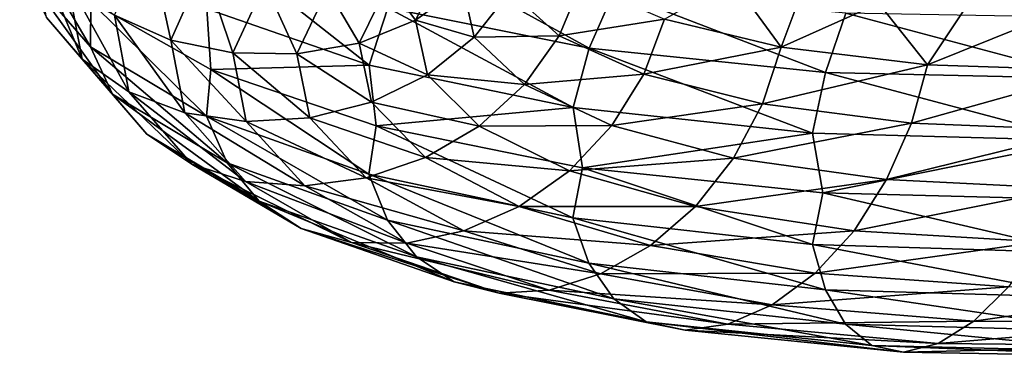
# Model space of a CAD drawing. Header units: metres. Extents: x -80 to 80, y -455 to 95.
# Tile 231 of 256: x -18.79 to -8.58, y -281.56 to -278.06. Entities that reach past the tile are written whole.
import ezdxf

# ---------------------------------------------------------------- set-up
doc = ezdxf.new("R2010")
doc.units = ezdxf.units.M
doc.layers.add('solid_501010_k_02', color=7, linetype='CONTINUOUS')
doc.layers.add('solid_501010_k_02_01', color=7, linetype='CONTINUOUS')

msp = doc.modelspace()

# ---------------------------------------------------------------- linework, layer by layer
at = {"layer": 'solid_501010_k_02'}
for points in [[(-18.786392, -277.084717, 1126.15271), (-18.746304, -277.539856, 1125.606934), (-18.052723, -278.344055, 1128.665039)], [(-18.04707, -277.875, 1129.19873), (-18.786392, -277.084717, 1126.15271), (-18.052723, -278.344055, 1128.665039)], [(-18.666576, -277.19516, 1122.259033), (-18.292498, -277.647461, 1122.05835), (-18.138863, -278.47226, 1125.077637)], [(-18.509798, -278.039276, 1125.337524), (-18.666576, -277.19516, 1122.259033), (-18.138863, -278.47226, 1125.077637)], [(-17.803175, -278.015594, 1121.900879), (-17.448902, -277.210846, 1118.97937), (-17.219902, -278.272217, 1121.799805)], [(-17.448902, -277.210846, 1118.97937), (-16.877237, -277.506073, 1118.967285), (-17.219902, -278.272217, 1121.799805)], [(-16.632444, -277.373535, 1132.232544), (-16.846426, -277.949738, 1132.092285), (-15.162385, -278.53479, 1134.797852)], [(-14.969793, -277.937286, 1134.908325), (-16.632444, -277.373535, 1132.232544), (-15.162385, -278.53479, 1134.797852)], [(-14.66864, -277.368347, 1134.915649), (-14.969793, -277.937286, 1134.908325), (-12.88187, -278.357147, 1137.299683)], [(-12.62272, -277.763763, 1137.264404), (-14.66864, -277.368347, 1134.915649), (-12.88187, -278.357147, 1137.299683)], [(-18.746304, -277.539856, 1125.606934), (-18.509798, -278.039276, 1125.337524), (-17.824968, -278.83551, 1128.357666)], [(-18.052723, -278.344055, 1128.665039), (-18.746304, -277.539856, 1125.606934), (-17.824968, -278.83551, 1128.357666)], [(-17.219902, -278.272217, 1121.799805), (-16.877237, -277.506073, 1118.967285), (-16.575565, -278.406158, 1121.759888)], [(-16.877237, -277.506073, 1118.967285), (-16.24572, -277.685211, 1119.024902), (-16.575565, -278.406158, 1121.759888)], [(-14.962111, -277.67984, 1119.321045), (-14.389582, -277.487762, 1119.544678), (-14.68174, -278.065094, 1121.995605)], [(-14.68174, -278.065094, 1121.995605), (-14.389582, -277.487762, 1119.544678), (-14.191264, -277.712311, 1122.182739)], [(-18.292498, -277.647461, 1122.05835), (-17.803175, -278.015594, 1121.900879), (-17.65365, -278.810974, 1124.844238)], [(-18.138863, -278.47226, 1125.077637), (-18.292498, -277.647461, 1122.05835), (-17.65365, -278.810974, 1124.844238)], [(-16.575565, -278.406158, 1121.759888), (-16.24572, -277.685211, 1119.024902), (-15.910678, -278.416718, 1121.780029)], [(-16.24572, -277.685211, 1119.024902), (-15.594065, -277.744385, 1119.145264), (-15.910678, -278.416718, 1121.780029)], [(-15.910678, -278.416718, 1121.780029), (-15.594065, -277.744385, 1119.145264), (-15.265894, -278.303223, 1121.859131)], [(-15.594065, -277.744385, 1119.145264), (-14.962111, -277.67984, 1119.321045), (-15.265894, -278.303223, 1121.859131)], [(-15.265894, -278.303223, 1121.859131), (-14.962111, -277.67984, 1119.321045), (-14.68174, -278.065094, 1121.995605)], [(-14.68174, -278.065094, 1121.995605), (-14.191264, -277.712311, 1122.182739), (-14.072074, -278.241241, 1124.577881)], [(-14.072074, -278.241241, 1124.577881), (-14.191264, -277.712311, 1122.182739), (-13.699773, -277.767487, 1124.745728)], [(-13.192905, -278.22757, 1127.041626), (-13.699773, -277.767487, 1124.745728), (-12.963624, -277.680115, 1127.217285)], [(-13.192905, -278.22757, 1127.041626), (-12.963624, -277.680115, 1127.217285), (-12.098543, -278.056061, 1129.378784)], [(-10.88912, -278.34613, 1131.384277), (-12.098543, -278.056061, 1129.378784), (-11.39511, -277.654358, 1130.730103)], [(-10.88912, -278.34613, 1131.384277), (-11.39511, -277.654358, 1130.730103), (-10.681114, -277.789124, 1131.785034)], [(-14.072074, -278.241241, 1124.577881), (-13.699773, -277.767487, 1124.745728), (-13.192905, -278.22757, 1127.041626)], [(-12.62272, -277.763763, 1137.264404), (-12.88187, -278.357147, 1137.299683), (-10.428754, -278.608368, 1139.344238)], [(-10.218954, -277.99472, 1139.272949), (-12.62272, -277.763763, 1137.264404), (-10.428754, -278.608368, 1139.344238)], [(-10.88912, -278.34613, 1131.384277), (-10.681114, -277.789124, 1131.785034), (-9.875935, -277.891937, 1132.778687)], [(-18.04707, -277.875, 1129.19873), (-18.052723, -278.344055, 1128.665039), (-16.84804, -279.063873, 1131.584473)], [(-16.803503, -278.578674, 1132.098877), (-18.04707, -277.875, 1129.19873), (-16.84804, -279.063873, 1131.584473)], [(-16.846426, -277.949738, 1132.092285), (-18.04707, -277.875, 1129.19873), (-16.803503, -278.578674, 1132.098877)], [(-15.162385, -278.53479, 1134.797852), (-16.846426, -277.949738, 1132.092285), (-16.803503, -278.578674, 1132.098877)], [(-14.969793, -277.937286, 1134.908325), (-15.162385, -278.53479, 1134.797852), (-13.047599, -278.973328, 1137.216064)], [(-12.88187, -278.357147, 1137.299683), (-14.969793, -277.937286, 1134.908325), (-13.047599, -278.973328, 1137.216064)], [(-9.370352, -278.529205, 1133.183716), (-10.88912, -278.34613, 1131.384277), (-9.875935, -277.891937, 1132.778687)], [(-9.370352, -278.529205, 1133.183716), (-9.875935, -277.891937, 1132.778687), (-8.990229, -277.959534, 1133.699829)], [(-18.509798, -278.039276, 1125.337524), (-18.138863, -278.47226, 1125.077637), (-17.467758, -279.249908, 1128.040161)], [(-17.824968, -278.83551, 1128.357666), (-18.509798, -278.039276, 1125.337524), (-17.467758, -279.249908, 1128.040161)], [(-17.803175, -278.015594, 1121.900879), (-17.219902, -278.272217, 1121.799805), (-17.075275, -279.029266, 1124.653442)], [(-17.65365, -278.810974, 1124.844238), (-17.803175, -278.015594, 1121.900879), (-17.075275, -279.029266, 1124.653442)], [(-9.370352, -278.529205, 1133.183716), (-8.990229, -277.959534, 1133.699829), (-8.031209, -277.989349, 1134.542114)], [(-7.58594, -278.586853, 1134.731567), (-9.370352, -278.529205, 1133.183716), (-8.031209, -277.989349, 1134.542114)], [(-15.265894, -278.303223, 1121.859131), (-14.68174, -278.065094, 1121.995605), (-14.558431, -278.634369, 1124.464233)], [(-14.558431, -278.634369, 1124.464233), (-14.68174, -278.065094, 1121.995605), (-14.072074, -278.241241, 1124.577881)], [(-12.312525, -278.625153, 1129.236328), (-13.192905, -278.22757, 1127.041626), (-12.098543, -278.056061, 1129.378784)], [(-12.312525, -278.625153, 1129.236328), (-12.098543, -278.056061, 1129.378784), (-10.88912, -278.34613, 1131.384277)], [(-14.558431, -278.634369, 1124.464233), (-14.072074, -278.241241, 1124.577881), (-13.551433, -278.733154, 1126.928711)], [(-13.551433, -278.733154, 1126.928711), (-14.072074, -278.241241, 1124.577881), (-13.192905, -278.22757, 1127.041626)], [(-13.551433, -278.733154, 1126.928711), (-13.192905, -278.22757, 1127.041626), (-12.312525, -278.625153, 1129.236328)], [(-18.052723, -278.344055, 1128.665039), (-17.824968, -278.83551, 1128.357666), (-16.635485, -279.548004, 1131.241211)], [(-16.84804, -279.063873, 1131.584473), (-18.052723, -278.344055, 1128.665039), (-16.635485, -279.548004, 1131.241211)], [(-17.219902, -278.272217, 1121.799805), (-16.575565, -278.406158, 1121.759888), (-16.43635, -279.118317, 1124.515015)], [(-17.075275, -279.029266, 1124.653442), (-17.219902, -278.272217, 1121.799805), (-16.43635, -279.118317, 1124.515015)], [(-15.910678, -278.416718, 1121.780029), (-15.265894, -278.303223, 1121.859131), (-15.137678, -278.918304, 1124.415771)], [(-15.137678, -278.918304, 1124.415771), (-15.265894, -278.303223, 1121.859131), (-14.558431, -278.634369, 1124.464233)], [(-12.88187, -278.357147, 1137.299683), (-13.047599, -278.973328, 1137.216064), (-10.562923, -279.240082, 1139.283203)], [(-10.428754, -278.608368, 1139.344238), (-12.88187, -278.357147, 1137.299683), (-10.562923, -279.240082, 1139.283203)], [(-11.081712, -278.934906, 1131.272339), (-12.312525, -278.625153, 1129.236328), (-10.88912, -278.34613, 1131.384277)], [(-11.081712, -278.934906, 1131.272339), (-10.88912, -278.34613, 1131.384277), (-9.370352, -278.529205, 1133.183716)], [(-16.575565, -278.406158, 1121.759888), (-15.910678, -278.416718, 1121.780029), (-15.777047, -279.080475, 1124.434204)], [(-16.43635, -279.118317, 1124.515015), (-16.575565, -278.406158, 1121.759888), (-15.777047, -279.080475, 1124.434204)], [(-15.777047, -279.080475, 1124.434204), (-15.910678, -278.416718, 1121.780029), (-15.137678, -278.918304, 1124.415771)], [(-18.138863, -278.47226, 1125.077637), (-17.65365, -278.810974, 1124.844238), (-17.000496, -279.560303, 1127.732178)], [(-17.467758, -279.249908, 1128.040161), (-18.138863, -278.47226, 1125.077637), (-17.000496, -279.560303, 1127.732178)], [(-15.162385, -278.53479, 1134.797852), (-16.803503, -278.578674, 1132.098877), (-15.090986, -279.16153, 1134.772339)], [(-13.047599, -278.973328, 1137.216064), (-15.162385, -278.53479, 1134.797852), (-15.090986, -279.16153, 1134.772339)], [(-9.536081, -279.135254, 1133.098877), (-11.081712, -278.934906, 1131.272339), (-9.370352, -278.529205, 1133.183716)], [(-16.803503, -278.578674, 1132.098877), (-16.84804, -279.063873, 1131.584473), (-15.163837, -279.664886, 1134.286743)], [(-15.090986, -279.16153, 1134.772339), (-16.803503, -278.578674, 1132.098877), (-15.163837, -279.664886, 1134.286743)], [(-15.137678, -278.918304, 1124.415771), (-14.558431, -278.634369, 1124.464233), (-14.019795, -279.165314, 1126.887085)], [(-14.019795, -279.165314, 1126.887085), (-14.558431, -278.634369, 1124.464233), (-13.551433, -278.733154, 1126.928711)], [(-12.647127, -279.160706, 1129.175537), (-13.551433, -278.733154, 1126.928711), (-12.312525, -278.625153, 1129.236328)], [(-12.647127, -279.160706, 1129.175537), (-12.312525, -278.625153, 1129.236328), (-11.081712, -278.934906, 1131.272339)], [(-14.019795, -279.165314, 1126.887085), (-13.551433, -278.733154, 1126.928711), (-12.647127, -279.160706, 1129.175537)], [(-17.824968, -278.83551, 1128.357666), (-17.467758, -279.249908, 1128.040161), (-16.302111, -279.945129, 1130.868774)], [(-16.635485, -279.548004, 1131.241211), (-17.824968, -278.83551, 1128.357666), (-16.302111, -279.945129, 1130.868774)], [(-17.65365, -278.810974, 1124.844238), (-17.075275, -279.029266, 1124.653442), (-16.443521, -279.741669, 1127.453491)], [(-17.000496, -279.560303, 1127.732178), (-17.65365, -278.810974, 1124.844238), (-16.443521, -279.741669, 1127.453491)], [(-15.777047, -279.080475, 1124.434204), (-15.137678, -278.918304, 1124.415771), (-14.577611, -279.493591, 1126.924805)], [(-14.577611, -279.493591, 1126.924805), (-15.137678, -278.918304, 1124.415771), (-14.019795, -279.165314, 1126.887085)], [(-11.382865, -279.497681, 1131.259766), (-12.647127, -279.160706, 1129.175537), (-11.081712, -278.934906, 1131.272339)], [(-11.382865, -279.497681, 1131.259766), (-11.081712, -278.934906, 1131.272339), (-9.536081, -279.135254, 1133.098877)], [(-17.075275, -279.029266, 1124.653442), (-16.43635, -279.118317, 1124.515015), (-15.828235, -279.787354, 1127.21875)], [(-16.443521, -279.741669, 1127.453491), (-17.075275, -279.029266, 1124.653442), (-15.828235, -279.787354, 1127.21875)], [(-16.84804, -279.063873, 1131.584473), (-16.635485, -279.548004, 1131.241211), (-14.972529, -280.142578, 1133.910767)], [(-15.163837, -279.664886, 1134.286743), (-16.84804, -279.063873, 1131.584473), (-14.972529, -280.142578, 1133.910767)], [(-13.047599, -278.973328, 1137.216064), (-15.090986, -279.16153, 1134.772339), (-12.948332, -279.598236, 1137.165771)], [(-10.562923, -279.240082, 1139.283203), (-13.047599, -278.973328, 1137.216064), (-12.948332, -279.598236, 1137.165771)], [(-16.43635, -279.118317, 1124.515015), (-15.777047, -279.080475, 1124.434204), (-15.193325, -279.702789, 1127.038818)], [(-15.828235, -279.787354, 1127.21875), (-16.43635, -279.118317, 1124.515015), (-15.193325, -279.702789, 1127.038818)], [(-15.193325, -279.702789, 1127.038818), (-15.777047, -279.080475, 1124.434204), (-14.577611, -279.493591, 1126.924805)], [(-15.090986, -279.16153, 1134.772339), (-15.163837, -279.664886, 1134.286743), (-13.048849, -280.117706, 1136.702515)], [(-12.948332, -279.598236, 1137.165771), (-15.090986, -279.16153, 1134.772339), (-13.048849, -280.117706, 1136.702515)], [(-14.577611, -279.493591, 1126.924805), (-14.019795, -279.165314, 1126.887085), (-13.084235, -279.629486, 1129.202637)], [(-13.084235, -279.629486, 1129.202637), (-14.019795, -279.165314, 1126.887085), (-12.647127, -279.160706, 1129.175537)], [(-13.084235, -279.629486, 1129.202637), (-12.647127, -279.160706, 1129.175537), (-11.382865, -279.497681, 1131.259766)], [(-9.795232, -279.721771, 1133.129272), (-11.382865, -279.497681, 1131.259766), (-9.536081, -279.135254, 1133.098877)], [(-17.467758, -279.249908, 1128.040161), (-17.000496, -279.560303, 1127.732178), (-15.86603, -280.229126, 1130.490112)], [(-16.302111, -279.945129, 1130.868774), (-17.467758, -279.249908, 1128.040161), (-15.86603, -280.229126, 1130.490112)], [(-10.562923, -279.240082, 1139.283203), (-12.948332, -279.598236, 1137.165771), (-10.457598, -279.86026, 1139.195068)], [(-7.777048, -279.314667, 1140.944946), (-10.562923, -279.240082, 1139.283203), (-10.457598, -279.86026, 1139.195068)], [(-17.000496, -279.560303, 1127.732178), (-16.443521, -279.741669, 1127.453491), (-15.346223, -280.375946, 1130.12793)], [(-15.86603, -280.229126, 1130.490112), (-17.000496, -279.560303, 1127.732178), (-15.346223, -280.375946, 1130.12793)], [(-16.635485, -279.548004, 1131.241211), (-16.302111, -279.945129, 1130.868774), (-14.672481, -280.524231, 1133.488037)], [(-14.972529, -280.142578, 1133.910767), (-16.635485, -279.548004, 1131.241211), (-14.672481, -280.524231, 1133.488037)], [(-15.193325, -279.702789, 1127.038818), (-14.577611, -279.493591, 1126.924805), (-13.604827, -279.99939, 1129.32251)], [(-13.604827, -279.99939, 1129.32251), (-14.577611, -279.493591, 1126.924805), (-13.084235, -279.629486, 1129.202637)], [(-11.776278, -279.999756, 1131.350098), (-13.084235, -279.629486, 1129.202637), (-11.382865, -279.497681, 1131.259766)], [(-11.776278, -279.999756, 1131.350098), (-11.382865, -279.497681, 1131.259766), (-9.795232, -279.721771, 1133.129272)], [(-15.163837, -279.664886, 1134.286743), (-14.972529, -280.142578, 1133.910767), (-12.884224, -280.589996, 1136.297607)], [(-13.048849, -280.117706, 1136.702515), (-15.163837, -279.664886, 1134.286743), (-12.884224, -280.589996, 1136.297607)], [(-13.604827, -279.99939, 1129.32251), (-13.084235, -279.629486, 1129.202637), (-11.776278, -279.999756, 1131.350098)], [(-12.948332, -279.598236, 1137.165771), (-13.048849, -280.117706, 1136.702515), (-10.563935, -280.396698, 1138.768188)], [(-10.457598, -279.86026, 1139.195068), (-12.948332, -279.598236, 1137.165771), (-10.563935, -280.396698, 1138.768188)], [(-16.443521, -279.741669, 1127.453491), (-15.828235, -279.787354, 1127.21875), (-14.771995, -280.381012, 1129.801392)], [(-15.346223, -280.375946, 1130.12793), (-16.443521, -279.741669, 1127.453491), (-14.771995, -280.381012, 1129.801392)], [(-15.828235, -279.787354, 1127.21875), (-15.193325, -279.702789, 1127.038818), (-14.179454, -280.252686, 1129.527466)], [(-14.771995, -280.381012, 1129.801392), (-15.828235, -279.787354, 1127.21875), (-14.179454, -280.252686, 1129.527466)], [(-14.179454, -280.252686, 1129.527466), (-15.193325, -279.702789, 1127.038818), (-13.604827, -279.99939, 1129.32251)], [(-10.133773, -280.252838, 1133.275635), (-11.776278, -279.999756, 1131.350098), (-9.795232, -279.721771, 1133.129272)], [(-16.302111, -279.945129, 1130.868774), (-15.86603, -280.229126, 1130.490112), (-14.279993, -280.784485, 1133.044434)], [(-14.672481, -280.524231, 1133.488037), (-16.302111, -279.945129, 1130.868774), (-14.279993, -280.784485, 1133.044434)], [(-14.179454, -280.252686, 1129.527466), (-13.604827, -279.99939, 1129.32251), (-12.24483, -280.407318, 1131.545532)], [(-12.24483, -280.407318, 1131.545532), (-13.604827, -279.99939, 1129.32251), (-11.776278, -279.999756, 1131.350098)], [(-12.24483, -280.407318, 1131.545532), (-11.776278, -279.999756, 1131.350098), (-10.133773, -280.252838, 1133.275635)], [(-14.972529, -280.142578, 1133.910767), (-14.672481, -280.524231, 1133.488037), (-12.626025, -280.958405, 1135.830688)], [(-12.884224, -280.589996, 1136.297607), (-14.972529, -280.142578, 1133.910767), (-12.626025, -280.958405, 1135.830688)], [(-13.048849, -280.117706, 1136.702515), (-12.884224, -280.589996, 1136.297607), (-10.43066, -280.864807, 1138.339478)], [(-10.563935, -280.396698, 1138.768188), (-13.048849, -280.117706, 1136.702515), (-10.43066, -280.864807, 1138.339478)], [(-15.86603, -280.229126, 1130.490112), (-15.346223, -280.375946, 1130.12793), (-13.812148, -280.900085, 1132.605469)], [(-14.279993, -280.784485, 1133.044434), (-15.86603, -280.229126, 1130.490112), (-13.812148, -280.900085, 1132.605469)], [(-14.771995, -280.381012, 1129.801392), (-14.179454, -280.252686, 1129.527466), (-12.762013, -280.700562, 1131.834229)], [(-12.762013, -280.700562, 1131.834229), (-14.179454, -280.252686, 1129.527466), (-12.24483, -280.407318, 1131.545532)], [(-10.536973, -280.693207, 1133.537964), (-12.24483, -280.407318, 1131.545532), (-10.133773, -280.252838, 1133.275635)], [(-10.536973, -280.693207, 1133.537964), (-10.133773, -280.252838, 1133.275635), (-8.203981, -280.368469, 1134.930176)], [(-15.346223, -280.375946, 1130.12793), (-14.771995, -280.381012, 1129.801392), (-13.295321, -280.8685, 1132.194702)], [(-13.812148, -280.900085, 1132.605469), (-15.346223, -280.375946, 1130.12793), (-13.295321, -280.8685, 1132.194702)], [(-13.295321, -280.8685, 1132.194702), (-14.771995, -280.381012, 1129.801392), (-12.762013, -280.700562, 1131.834229)], [(-8.530399, -280.835876, 1135.248901), (-10.536973, -280.693207, 1133.537964), (-8.203981, -280.368469, 1134.930176)], [(-12.762013, -280.700562, 1131.834229), (-12.24483, -280.407318, 1131.545532), (-10.536973, -280.693207, 1133.537964)], [(-14.672481, -280.524231, 1133.488037), (-14.279993, -280.784485, 1133.044434), (-12.28828, -281.198181, 1135.329834)], [(-12.626025, -280.958405, 1135.830688), (-14.672481, -280.524231, 1133.488037), (-12.28828, -281.198181, 1135.329834)], [(-12.884224, -280.589996, 1136.297607), (-12.626025, -280.958405, 1135.830688), (-10.22163, -281.222534, 1137.835571)], [(-10.43066, -280.864807, 1138.339478), (-12.884224, -280.589996, 1136.297607), (-10.22163, -281.222534, 1137.835571)], [(-13.295321, -280.8685, 1132.194702), (-12.762013, -280.700562, 1131.834229), (-10.982022, -281.021149, 1133.900757)], [(-10.982022, -281.021149, 1133.900757), (-12.762013, -280.700562, 1131.834229), (-10.536973, -280.693207, 1133.537964)], [(-10.982022, -281.021149, 1133.900757), (-10.536973, -280.693207, 1133.537964), (-8.530399, -280.835876, 1135.248901)], [(-14.279993, -280.784485, 1133.044434), (-13.812148, -280.900085, 1132.605469), (-11.885688, -281.286835, 1134.822998)], [(-12.28828, -281.198181, 1135.329834), (-14.279993, -280.784485, 1133.044434), (-11.885688, -281.286835, 1134.822998)], [(-13.812148, -280.900085, 1132.605469), (-13.295321, -280.8685, 1132.194702), (-11.440947, -281.22348, 1134.337769)], [(-11.885688, -281.286835, 1134.822998), (-13.812148, -280.900085, 1132.605469), (-11.440947, -281.22348, 1134.337769)], [(-11.440947, -281.22348, 1134.337769), (-13.295321, -280.8685, 1132.194702), (-10.982022, -281.021149, 1133.900757)], [(-8.890697, -281.192352, 1135.67395), (-10.982022, -281.021149, 1133.900757), (-8.530399, -280.835876, 1135.248901)], [(-12.626025, -280.958405, 1135.830688), (-12.28828, -281.198181, 1135.329834), (-9.948202, -281.445648, 1137.286743)], [(-10.22163, -281.222534, 1137.835571), (-12.626025, -280.958405, 1135.830688), (-9.948202, -281.445648, 1137.286743)], [(-11.440947, -281.22348, 1134.337769), (-10.982022, -281.021149, 1133.900757), (-8.890697, -281.192352, 1135.67395)], [(-12.28828, -281.198181, 1135.329834), (-11.885688, -281.286835, 1134.822998), (-9.622276, -281.512299, 1136.723145)], [(-9.948202, -281.445648, 1137.286743), (-12.28828, -281.198181, 1135.329834), (-9.622276, -281.512299, 1136.723145)], [(-9.262228, -281.422882, 1136.175415), (-11.440947, -281.22348, 1134.337769), (-8.890697, -281.192352, 1135.67395)], [(-11.885688, -281.286835, 1134.822998), (-11.440947, -281.22348, 1134.337769), (-9.262228, -281.422882, 1136.175415)], [(-9.622276, -281.512299, 1136.723145), (-11.885688, -281.286835, 1134.822998), (-9.262228, -281.422882, 1136.175415)]]:
    msp.add_3dface(points, dxfattribs=at)
at = {"layer": 'solid_501010_k_02_01'}
for points in [[(-10.218954, -277.99472, 1139.272949), (-10.428754, -278.608368, 1139.344238), (-7.678264, -278.670929, 1140.987915)], [(-7.523798, -278.041779, 1140.888184), (-10.218954, -277.99472, 1139.272949), (-7.678264, -278.670929, 1140.987915)], [(-9.536081, -279.135254, 1133.098877), (-9.370352, -278.529205, 1133.183716), (-7.58594, -278.586853, 1134.731567)], [(-10.428754, -278.608368, 1139.344238), (-10.562923, -279.240082, 1139.283203), (-7.777048, -279.314667, 1140.944946)], [(-7.678264, -278.670929, 1140.987915), (-10.428754, -278.608368, 1139.344238), (-7.777048, -279.314667, 1140.944946)], [(-7.72011, -279.207275, 1134.669922), (-9.536081, -279.135254, 1133.098877), (-7.58594, -278.586853, 1134.731567)], [(-9.795232, -279.721771, 1133.129272), (-9.536081, -279.135254, 1133.098877), (-7.72011, -279.207275, 1134.669922)], [(-7.929909, -279.813477, 1134.73645), (-9.795232, -279.721771, 1133.129272), (-7.72011, -279.207275, 1134.669922)], [(-7.777048, -279.314667, 1140.944946), (-10.457598, -279.86026, 1139.195068), (-7.662116, -279.93103, 1140.830078)], [(-10.133773, -280.252838, 1133.275635), (-9.795232, -279.721771, 1133.129272), (-7.929909, -279.813477, 1134.73645)], [(-10.457598, -279.86026, 1139.195068), (-10.563935, -280.396698, 1138.768188), (-7.777792, -280.481079, 1140.429688)], [(-7.662116, -279.93103, 1140.830078), (-10.457598, -279.86026, 1139.195068), (-7.777792, -280.481079, 1140.429688)], [(-8.203981, -280.368469, 1134.930176), (-10.133773, -280.252838, 1133.275635), (-7.929909, -279.813477, 1134.73645)], [(-10.563935, -280.396698, 1138.768188), (-10.43066, -280.864807, 1138.339478), (-7.679667, -280.94632, 1139.982666)], [(-7.777792, -280.481079, 1140.429688), (-10.563935, -280.396698, 1138.768188), (-7.679667, -280.94632, 1139.982666)], [(-10.43066, -280.864807, 1138.339478), (-10.22163, -281.222534, 1137.835571), (-7.525767, -281.296265, 1139.450195)], [(-7.679667, -280.94632, 1139.982666), (-10.43066, -280.864807, 1138.339478), (-7.525767, -281.296265, 1139.450195)], [(-8.890697, -281.192352, 1135.67395), (-8.530399, -280.835876, 1135.248901), (-6.280583, -280.818207, 1136.634644)], [(-6.545856, -281.19632, 1137.108398), (-8.890697, -281.192352, 1135.67395), (-6.280583, -280.818207, 1136.634644)], [(-9.262228, -281.422882, 1136.175415), (-8.890697, -281.192352, 1135.67395), (-6.545856, -281.19632, 1137.108398)], [(-6.819399, -281.448151, 1137.660034), (-9.262228, -281.422882, 1136.175415), (-6.545856, -281.19632, 1137.108398)], [(-10.22163, -281.222534, 1137.835571), (-9.948202, -281.445648, 1137.286743), (-7.324454, -281.506989, 1138.864258)], [(-7.525767, -281.296265, 1139.450195), (-10.22163, -281.222534, 1137.835571), (-7.324454, -281.506989, 1138.864258)], [(-9.948202, -281.445648, 1137.286743), (-9.622276, -281.512299, 1136.723145), (-7.084488, -281.557129, 1138.25647)], [(-7.324454, -281.506989, 1138.864258), (-9.948202, -281.445648, 1137.286743), (-7.084488, -281.557129, 1138.25647)], [(-9.622276, -281.512299, 1136.723145), (-9.262228, -281.422882, 1136.175415), (-6.819399, -281.448151, 1137.660034)], [(-7.084488, -281.557129, 1138.25647), (-9.622276, -281.512299, 1136.723145), (-6.819399, -281.448151, 1137.660034)]]:
    msp.add_3dface(points, dxfattribs=at)

doc.saveas('drawing.dxf')
